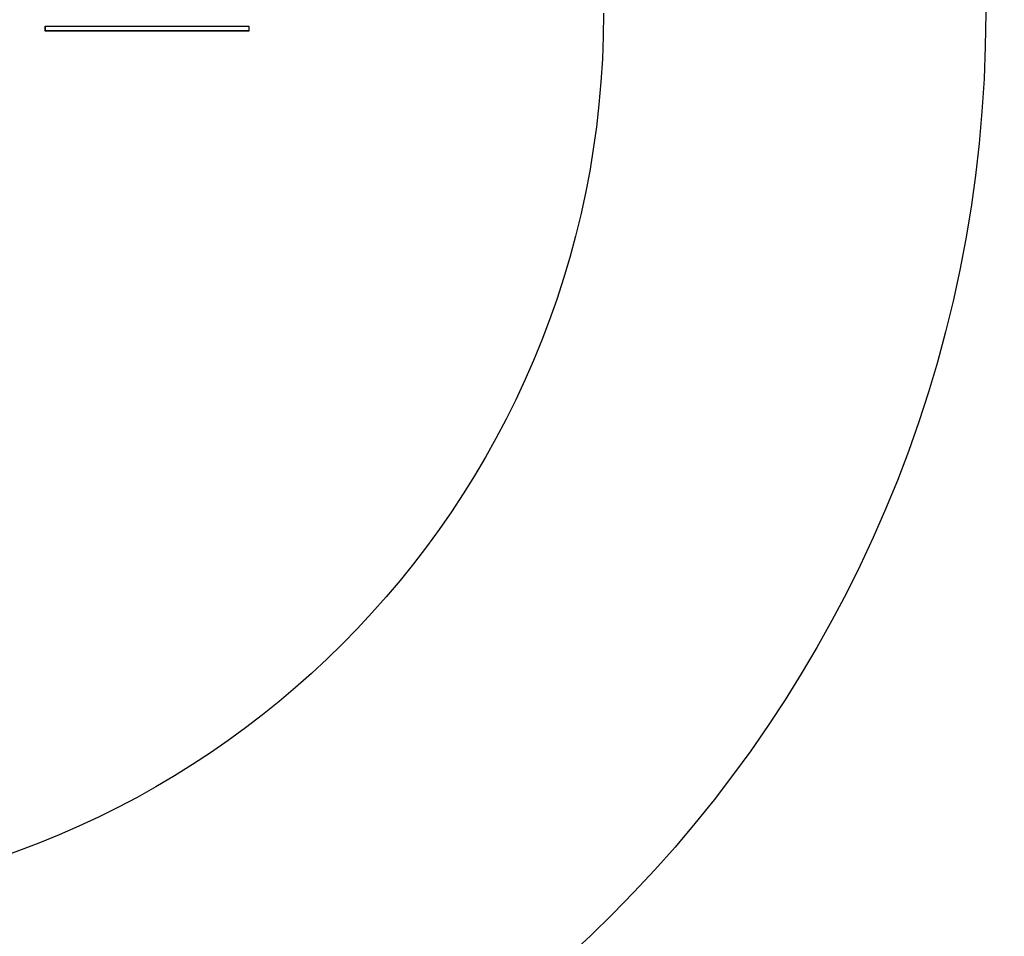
# Model space of a CAD drawing. Header units: millimetres. Extents: x 19 to 819, y 19 to 629.
# Tile 5 of 17: x 235 to 273, y 170 to 206. Entities that reach past the tile are written whole.
import ezdxf

# ---------------------------------------------------------------- set-up
doc = ezdxf.new("R2010")
doc.units = ezdxf.units.MM
doc.header["$LTSCALE"] = 3
doc.linetypes.add('SLD-Center', pattern=[19.05, 15.24, -1.27, 1.27, -1.27])
doc.linetypes.add('SLD-Solid', pattern=[0])
doc.layers.add('CENTER', color=40, linetype='SLD-Center')
doc.layers.add('DIMENSIONS', color=140, linetype='SLD-Solid', lineweight=25)
doc.styles.add('SLDTEXTSTYLE0', font='TXT', dxfattribs={"width": 0.7})
doc.dimstyles.new('SLDDIMSTYLE3', dxfattribs={"dimtxt": 6.474023, "dimasz": 9.906, "dimexe": 0, "dimexo": 0.0625, "dimgap": 1.618506, "dimtad": 0, "dimtih": 1, "dimtoh": 1, "dimdec": 4, "dimlfac": 3, "dimzin": 12, "dimdsep": 46, "dimtxsty": 'SLDTEXTSTYLE0', "dimsah": 1, "dimcen": 0.09, "dimadec": 0, "dimazin": 3, "dimtfac": 1, "dimtdec": 0, "dimtofl": 0, "dimtmove": 0, "dimatfit": 3, "dimfxl": 0, "dimfrac": 2, "dimtolj": 1, "dimtzin": 12, "dimarcsym": 0})
doc.dimstyles.new('SLDDIMSTYLE4', dxfattribs={"dimtxt": 6.474023, "dimasz": 9.906, "dimexe": 0, "dimexo": 0.0625, "dimgap": 1.618506, "dimtad": 0, "dimtih": 1, "dimtoh": 1, "dimrnd": 1e-09, "dimzin": 4, "dimdsep": 46, "dimtxsty": 'SLDTEXTSTYLE0', "dimsah": 1, "dimcen": 0, "dimadec": 0, "dimazin": 1, "dimtfac": 1, "dimtofl": 0, "dimtmove": 0, "dimatfit": 3, "dimfxl": 0, "dimfrac": 2, "dimtolj": 1, "dimtzin": 12, "dimarcsym": 0})

# ---------------------------------------------------------------- blocks, each defined once
blk = doc.blocks.new('_D_5')
at = {"layer": 'DIMENSIONS'}
for p, q in [((256.089, 225.494), (301.395, 251.651)), ((222.478, 167.279), (222.478, 114.963))]:
    blk.add_line(p, q, dxfattribs=at)
for start, end in [(334.68049, 30), (270, 326.37467)]:
    blk.add_arc((222.478, 206.089), 81.601, start, end, dxfattribs=at)
for points in [[(293.146, 246.889), (296.209, 237.346), (298.936, 238.708)], [(222.478, 124.488), (232.458, 123.565), (232.274, 126.607)]]:
    blk.add_solid(points, dxfattribs=at)
at = {"layer": 'DIMENSIONS', "insert": (283.207, 169.087), "char_height": 6.35, "attachment_point": 1, "style": 'SLDTEXTSTYLE0'}
blk.add_mtext('120°', dxfattribs=at)
blk = doc.blocks.new('_D_6')
at = {"layer": 'DIMENSIONS'}
for p, q in [((199.211, 179.942), (160.173, 136.075)), ((114.616, 145.476), (112.442, 145.476)), ((112.442, 145.476), (112.442, 135.187)), ((133.854, 145.476), (136.028, 145.476)), ((136.028, 145.476), (136.028, 135.187)), ((160.173, 136.075), (143.504, 136.075)), ((112.442, 135.187), (114.616, 135.187)), ((136.028, 135.187), (133.854, 135.187))]:
    blk.add_line(p, q, dxfattribs=at)
blk.add_solid([(199.211, 179.942), (191.487, 173.555), (193.764, 171.529)], dxfattribs=at)
at = {"layer": 'DIMENSIONS', "char_height": 6.35, "attachment_point": 1, "style": 'SLDTEXTSTYLE0'}
for s, insert in [('%%c', (109.729, 155.111)), ('70.0', (119.504, 155.111)), ('2.76', (114.616, 143.373)), ('B.C.', (115.292, 131.634))]:
    blk.add_mtext(s, dxfattribs=dict(at, insert=insert))

msp = doc.modelspace()

# ---------------------------------------------------------------- linework, layer by layer
for p, q in [((235.555019, 205.388637), (235.555019, 205.588637)), ((235.555019, 205.588637), (235.562003, 205.581653)), ((235.555019, 205.588637), (243.555019, 205.588637)), ((235.555019, 205.388637), (235.562003, 205.395621)), ((243.555019, 205.388637), (235.555019, 205.388637)), ((235.562003, 205.395621), (235.562003, 205.581653)), ((235.562003, 205.581653), (243.548035, 205.581653)), ((243.548035, 205.395621), (235.562003, 205.395621)), ((243.548035, 205.581653), (243.555019, 205.588637)), ((243.548035, 205.581653), (243.548035, 205.395621)), ((243.555019, 205.388637), (243.548035, 205.395621)), ((243.555019, 205.588637), (243.555019, 205.388637))]:
    msp.add_line(p, q)
msp.add_circle((222.478193, 206.088637), 50)
at = {"layer": 'CENTER', "linetype": 'SLD-Center'}
msp.add_circle((222.478193, 206.088637), 35, dxfattribs=at)

# ---------------------------------------------------------------- dimensions: what is measured, and where the dimension line sits
at = {"layer": 'DIMENSIONS'}
dim = msp.add_angular_dim_2l(base=(261.022722, 134.165221), line1=((222.478193, 171.088637), (222.478193, 206.088637)), line2=((252.789083, 223.588637), (222.478193, 206.088637)), dimstyle='SLDDIMSTYLE3', dxfattribs=at)
dim.commit()
dim.dimension.update_dxf_attribs({"geometry": '_D_5', "text_midpoint": (293.578547, 166.046183), "dimtype": 162})
dim = msp.add_diameter_dim_2p(p1=(245.745682, 232.234841), p2=(199.210705, 179.942433), text='<>\\PB.C.', dimstyle='SLDDIMSTYLE4', dxfattribs=at)
dim.commit()
dim.dimension.update_dxf_attribs({"geometry": '_D_6', "text_midpoint": (124.235173, 139.42032), "dimtype": 163})

doc.saveas('drawing.dxf')
